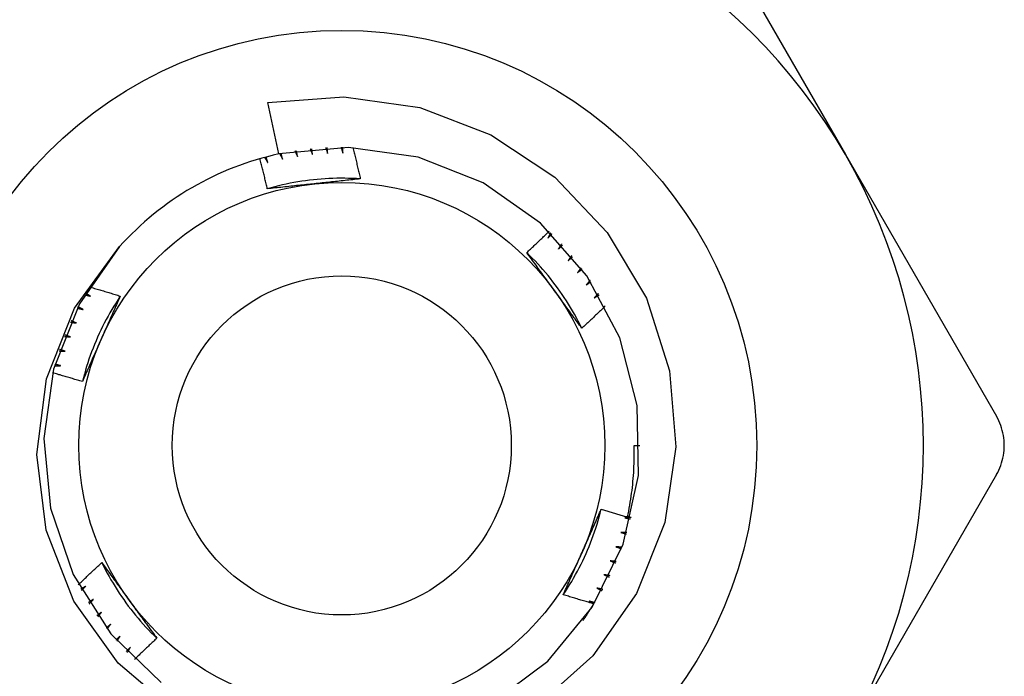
# Model space of a CAD drawing. Header units: inches. Extents: x 5 to 160, y 9 to 87.
# Tile 104 of 203: x 7.77 to 8.101, y 60.248 to 60.469. Entities that reach past the tile are written whole.
import ezdxf

# ---------------------------------------------------------------- set-up
doc = ezdxf.new("R2010")
doc.units = ezdxf.units.IN
doc.header["$MEASUREMENT"] = 0
doc.layers.add('Visible Edges(ANSI)', color=7, linetype='Continuous', lineweight=25)
doc.layers.add('Visible Tangent Edges(ANSI)', color=7, linetype='Continuous', lineweight=25)

msp = doc.modelspace()

# ---------------------------------------------------------------- linework, layer by layer
at = {"layer": 'Visible Edges(ANSI)'}
for p, q in [((7.99699, 60.5121), (8.04785, 60.42401)), ((7.85704, 60.42421), (7.8533, 60.44153)), ((8.04785, 60.42401), (8.09871, 60.33592)), ((7.97665, 60.32608), (7.97862, 60.32608)), ((8.09871, 60.31623), (8.04785, 60.22814))]:
    msp.add_line(p, q, dxfattribs=at)
at = {"layer": 'Visible Edges(ANSI)', "flags": 128}
for points in [[(7.8533, 60.44153), (7.87896, 60.4435), (7.90445, 60.43983), (7.92847, 60.43067), (7.94993, 60.41642), (7.96765, 60.39781), (7.98079, 60.37568), (7.98862, 60.3512), (7.99073, 60.32558), (7.98696, 60.30013), (7.97749, 60.27626), (7.96276, 60.25518), (7.94359, 60.2381)], [(7.92869, 60.23929), (7.94756, 60.25347), (7.96259, 60.27166), (7.97296, 60.29286), (7.9781, 60.3159), (7.97772, 60.33949), (7.97183, 60.36235), (7.96078, 60.3832), (7.94516, 60.4009), (7.92585, 60.41446), (7.9039, 60.42313), (7.88053, 60.42644), (7.85704, 60.42421)], [(7.85731, 60.42427), (7.85735, 60.42419), (7.85739, 60.42412), (7.85743, 60.42404), (7.85747, 60.42397), (7.85751, 60.42389), (7.85755, 60.42382), (7.85759, 60.42374), (7.85763, 60.42367), (7.85767, 60.42359), (7.85771, 60.42352), (7.85775, 60.42344), (7.85779, 60.42337), (7.85783, 60.42329), (7.85787, 60.42321), (7.85791, 60.42314), (7.85795, 60.42306), (7.85799, 60.42299), (7.85803, 60.42291), (7.85807, 60.42284), (7.85811, 60.42276), (7.85815, 60.42269), (7.85819, 60.42261), (7.85823, 60.42254), (7.85827, 60.42246)], [(7.85827, 60.42246), (7.85825, 60.42254), (7.85823, 60.42262), (7.85821, 60.4227), (7.85819, 60.42278), (7.85817, 60.42286), (7.85816, 60.42294), (7.85814, 60.42302), (7.85812, 60.4231), (7.8581, 60.42318), (7.85808, 60.42326), (7.85806, 60.42334), (7.85804, 60.42342), (7.85802, 60.4235), (7.858, 60.42358), (7.85798, 60.42366), (7.85797, 60.42374), (7.85795, 60.42382), (7.85793, 60.4239), (7.85791, 60.42398), (7.85789, 60.42406), (7.85787, 60.42414), (7.85785, 60.42422), (7.85783, 60.4243), (7.85782, 60.42438)], [(7.86243, 60.42522), (7.86247, 60.42514), (7.8625, 60.42507), (7.86254, 60.42499), (7.86258, 60.42491), (7.86261, 60.42484), (7.86265, 60.42476), (7.86269, 60.42468), (7.86272, 60.4246), (7.86276, 60.42453), (7.86279, 60.42445), (7.86283, 60.42437), (7.86287, 60.42429), (7.8629, 60.42422), (7.86294, 60.42414), (7.86297, 60.42406), (7.86301, 60.42399), (7.86305, 60.42391), (7.86308, 60.42383), (7.86312, 60.42375), (7.86315, 60.42368), (7.86319, 60.4236), (7.86323, 60.42352), (7.86326, 60.42344), (7.8633, 60.42337)], [(7.8633, 60.42337), (7.86328, 60.42345), (7.86327, 60.42353), (7.86325, 60.42361), (7.86324, 60.42369), (7.86322, 60.42377), (7.86321, 60.42385), (7.86319, 60.42393), (7.86318, 60.42401), (7.86317, 60.42409), (7.86315, 60.42417), (7.86314, 60.42425), (7.86312, 60.42433), (7.86311, 60.42441), (7.86309, 60.4245), (7.86308, 60.42458), (7.86306, 60.42466), (7.86305, 60.42474), (7.86303, 60.42482), (7.86302, 60.4249), (7.863, 60.42498), (7.86299, 60.42506), (7.86297, 60.42514), (7.86296, 60.42522), (7.86295, 60.4253)], [(7.8676, 60.42591), (7.86763, 60.42583), (7.86766, 60.42575), (7.8677, 60.42567), (7.86773, 60.42559), (7.86776, 60.42551), (7.86779, 60.42543), (7.86782, 60.42535), (7.86786, 60.42528), (7.86789, 60.4252), (7.86792, 60.42512), (7.86795, 60.42504), (7.86798, 60.42496), (7.86802, 60.42488), (7.86805, 60.4248), (7.86808, 60.42472), (7.86811, 60.42464), (7.86814, 60.42456), (7.86818, 60.42448), (7.86821, 60.42441), (7.86824, 60.42433), (7.86827, 60.42425), (7.8683, 60.42417), (7.86834, 60.42409), (7.86837, 60.42401)], [(7.86837, 60.42401), (7.86836, 60.42409), (7.86835, 60.42417), (7.86834, 60.42425), (7.86833, 60.42434), (7.86832, 60.42442), (7.8683, 60.4245), (7.86829, 60.42458), (7.86828, 60.42466), (7.86827, 60.42474), (7.86826, 60.42482), (7.86825, 60.4249), (7.86824, 60.42499), (7.86823, 60.42507), (7.86822, 60.42515), (7.86821, 60.42523), (7.8682, 60.42531), (7.86819, 60.42539), (7.86818, 60.42547), (7.86817, 60.42555), (7.86816, 60.42564), (7.86815, 60.42572), (7.86814, 60.4258), (7.86813, 60.42588), (7.86812, 60.42596)], [(7.87279, 60.42632), (7.87282, 60.42624), (7.87285, 60.42616), (7.87288, 60.42608), (7.87291, 60.426), (7.87293, 60.42592), (7.87296, 60.42584), (7.87299, 60.42576), (7.87302, 60.42568), (7.87305, 60.4256), (7.87307, 60.42552), (7.8731, 60.42544), (7.87313, 60.42536), (7.87316, 60.42528), (7.87319, 60.4252), (7.87321, 60.42512), (7.87324, 60.42503), (7.87327, 60.42495), (7.8733, 60.42487), (7.87333, 60.42479), (7.87335, 60.42471), (7.87338, 60.42463), (7.87341, 60.42455), (7.87344, 60.42447), (7.87346, 60.42439)], [(7.87346, 60.42439), (7.87346, 60.42447), (7.87345, 60.42455), (7.87345, 60.42463), (7.87344, 60.42472), (7.87343, 60.4248), (7.87343, 60.42488), (7.87342, 60.42496), (7.87341, 60.42504), (7.87341, 60.42512), (7.8734, 60.42521), (7.87339, 60.42529), (7.87339, 60.42537), (7.87338, 60.42545), (7.87338, 60.42553), (7.87337, 60.42562), (7.87336, 60.4257), (7.87336, 60.42578), (7.87335, 60.42586), (7.87334, 60.42594), (7.87334, 60.42602), (7.87333, 60.42611), (7.87333, 60.42619), (7.87332, 60.42627), (7.87331, 60.42635)], [(7.878, 60.42647), (7.87803, 60.42639), (7.87805, 60.42631), (7.87808, 60.42623), (7.8781, 60.42614), (7.87812, 60.42606), (7.87815, 60.42598), (7.87817, 60.4259), (7.8782, 60.42582), (7.87822, 60.42573), (7.87824, 60.42565), (7.87827, 60.42557), (7.87829, 60.42549), (7.87831, 60.42541), (7.87834, 60.42532), (7.87836, 60.42524), (7.87839, 60.42516), (7.87841, 60.42508), (7.87843, 60.425), (7.87846, 60.42491), (7.87848, 60.42483), (7.8785, 60.42475), (7.87853, 60.42467), (7.87855, 60.42459), (7.87857, 60.4245)], [(7.87857, 60.4245), (7.87857, 60.42459), (7.87857, 60.42467), (7.87857, 60.42475), (7.87857, 60.42483), (7.87856, 60.42491), (7.87856, 60.425), (7.87856, 60.42508), (7.87856, 60.42516), (7.87855, 60.42524), (7.87855, 60.42532), (7.87855, 60.42541), (7.87855, 60.42549), (7.87855, 60.42557), (7.87854, 60.42565), (7.87854, 60.42573), (7.87854, 60.42582), (7.87854, 60.4259), (7.87854, 60.42598), (7.87853, 60.42606), (7.87853, 60.42614), (7.87853, 60.42622), (7.87853, 60.42631), (7.87853, 60.42639), (7.87853, 60.42647)], [(7.88194, 60.4264), (7.88206, 60.42596), (7.88217, 60.42552), (7.88227, 60.42509), (7.88238, 60.42465), (7.88249, 60.42421), (7.8826, 60.42377), (7.88271, 60.42333), (7.88281, 60.42289), (7.88292, 60.42245), (7.88303, 60.42201), (7.88313, 60.42157), (7.88324, 60.42113), (7.88334, 60.42069), (7.88345, 60.42025), (7.88355, 60.4198), (7.88365, 60.41936), (7.88376, 60.41892), (7.88386, 60.41848), (7.88396, 60.41804), (7.88406, 60.4176), (7.88416, 60.41716), (7.88426, 60.41672), (7.88436, 60.41627), (7.88446, 60.41583)], [(7.85314, 60.41248), (7.85304, 60.41291), (7.85295, 60.41333), (7.85285, 60.41375), (7.85275, 60.41418), (7.85265, 60.4146), (7.85255, 60.41502), (7.85245, 60.41545), (7.85235, 60.41587), (7.85225, 60.41629), (7.85215, 60.41671), (7.85205, 60.41714), (7.85194, 60.41756), (7.85184, 60.41798), (7.85174, 60.4184), (7.85163, 60.41883), (7.85153, 60.41925), (7.85142, 60.41967), (7.85132, 60.42009), (7.85121, 60.42051), (7.85111, 60.42093), (7.851, 60.42136), (7.85089, 60.42178), (7.85078, 60.4222), (7.85068, 60.42262)], [(7.85224, 60.42305), (7.85228, 60.42298), (7.85233, 60.4229), (7.85237, 60.42283), (7.85241, 60.42276), (7.85246, 60.42269), (7.8525, 60.42261), (7.85255, 60.42254), (7.85259, 60.42247), (7.85263, 60.42239), (7.85268, 60.42232), (7.85272, 60.42225), (7.85277, 60.42217), (7.85281, 60.4221), (7.85285, 60.42203), (7.8529, 60.42195), (7.85294, 60.42188), (7.85299, 60.42181), (7.85303, 60.42173), (7.85307, 60.42166), (7.85312, 60.42159), (7.85316, 60.42152), (7.85321, 60.42144), (7.85325, 60.42137), (7.85329, 60.4213)], [(7.85329, 60.4213), (7.85327, 60.42137), (7.85325, 60.42145), (7.85322, 60.42153), (7.8532, 60.42161), (7.85318, 60.42169), (7.85315, 60.42177), (7.85313, 60.42185), (7.85311, 60.42192), (7.85309, 60.422), (7.85306, 60.42208), (7.85304, 60.42216), (7.85302, 60.42224), (7.85299, 60.42232), (7.85297, 60.4224), (7.85295, 60.42248), (7.85292, 60.42255), (7.8529, 60.42263), (7.85288, 60.42271), (7.85286, 60.42279), (7.85283, 60.42287), (7.85281, 60.42295), (7.85279, 60.42303), (7.85276, 60.4231), (7.85274, 60.42318)], [(7.88446, 60.41583), (7.88314, 60.41591), (7.88182, 60.41597), (7.88051, 60.41601), (7.87919, 60.41603), (7.87787, 60.41604), (7.87655, 60.41602), (7.87523, 60.41599), (7.87391, 60.41593), (7.87259, 60.41586), (7.87128, 60.41577), (7.86996, 60.41566), (7.86865, 60.41553), (7.86734, 60.41538), (7.86603, 60.41521), (7.86473, 60.41502), (7.86342, 60.41481), (7.86212, 60.41459), (7.86083, 60.41434), (7.85954, 60.41408), (7.85825, 60.4138), (7.85696, 60.4135), (7.85568, 60.41318), (7.85441, 60.41284), (7.85314, 60.41248)], [(7.86896, 60.41417), (7.8683, 60.4141), (7.86763, 60.41404), (7.86697, 60.41397), (7.86631, 60.4139), (7.86564, 60.41383), (7.86498, 60.41376), (7.86432, 60.41369), (7.86366, 60.41362), (7.863, 60.41355), (7.86234, 60.41348), (7.86168, 60.41341), (7.86102, 60.41334), (7.86036, 60.41327), (7.8597, 60.4132), (7.85905, 60.41313), (7.85839, 60.41305), (7.85773, 60.41298), (7.85708, 60.41291), (7.85642, 60.41284), (7.85576, 60.41277), (7.85511, 60.4127), (7.85445, 60.41263), (7.8538, 60.41255), (7.85314, 60.41248)], [(7.88446, 60.41583), (7.88382, 60.41576), (7.88318, 60.41569), (7.88253, 60.41562), (7.88189, 60.41555), (7.88125, 60.41548), (7.88061, 60.41541), (7.87996, 60.41534), (7.87932, 60.41527), (7.87868, 60.4152), (7.87803, 60.41513), (7.87739, 60.41506), (7.87674, 60.415), (7.8761, 60.41493), (7.87545, 60.41486), (7.87481, 60.41479), (7.87416, 60.41472), (7.87351, 60.41465), (7.87286, 60.41459), (7.87221, 60.41452), (7.87157, 60.41445), (7.87092, 60.41438), (7.87027, 60.41431), (7.86961, 60.41424), (7.86896, 60.41417)], [(7.94051, 60.391), (7.94083, 60.3913), (7.94115, 60.39159), (7.94147, 60.39189), (7.94178, 60.39219), (7.9421, 60.39248), (7.94242, 60.39278), (7.94273, 60.39308), (7.94305, 60.39338), (7.94336, 60.39368), (7.94368, 60.39398), (7.94399, 60.39428), (7.94431, 60.39458), (7.94462, 60.39488), (7.94494, 60.39518), (7.94525, 60.39548), (7.94556, 60.39578), (7.94588, 60.39608), (7.94619, 60.39638), (7.9465, 60.39669), (7.94681, 60.39699), (7.94712, 60.39729), (7.94744, 60.39759), (7.94775, 60.3979), (7.94806, 60.3982)], [(7.94859, 60.39768), (7.94855, 60.3976), (7.94851, 60.39753), (7.94847, 60.39745), (7.94843, 60.39738), (7.94839, 60.3973), (7.94835, 60.39723), (7.94831, 60.39715), (7.94827, 60.39708), (7.94823, 60.397), (7.94819, 60.39693), (7.94815, 60.39685), (7.94811, 60.39678), (7.94807, 60.3967), (7.94803, 60.39663), (7.94798, 60.39655), (7.94794, 60.39648), (7.9479, 60.3964), (7.94786, 60.39633), (7.94782, 60.39625), (7.94778, 60.39618), (7.94774, 60.3961), (7.9477, 60.39603), (7.94766, 60.39595), (7.94762, 60.39588)], [(7.94762, 60.39588), (7.94767, 60.39594), (7.94773, 60.396), (7.94779, 60.39606), (7.94784, 60.39612), (7.9479, 60.39618), (7.94795, 60.39624), (7.94801, 60.3963), (7.94807, 60.39636), (7.94812, 60.39642), (7.94818, 60.39648), (7.94823, 60.39654), (7.94829, 60.3966), (7.94835, 60.39666), (7.9484, 60.39672), (7.94846, 60.39678), (7.94851, 60.39684), (7.94857, 60.39689), (7.94863, 60.39695), (7.94868, 60.39701), (7.94874, 60.39707), (7.9488, 60.39713), (7.94885, 60.39719), (7.94891, 60.39725), (7.94896, 60.39731)], [(7.82242, 60.23612), (7.80291, 60.25277), (7.788, 60.27368), (7.77867, 60.29756), (7.77549, 60.32302), (7.77873, 60.34848), (7.78822, 60.37233), (7.8034, 60.39302)], [(7.8034, 60.39302), (7.78984, 60.3737), (7.78117, 60.35176), (7.77786, 60.32839), (7.78009, 60.3049), (7.78774, 60.28257), (7.8004, 60.26265), (7.81736, 60.24624)], [(7.95906, 60.36555), (7.95848, 60.36673), (7.95787, 60.3679), (7.95725, 60.36907), (7.95661, 60.37022), (7.95595, 60.37136), (7.95528, 60.3725), (7.95459, 60.37362), (7.95388, 60.37474), (7.95316, 60.37584), (7.95242, 60.37694), (7.95167, 60.37802), (7.9509, 60.37909), (7.95012, 60.38015), (7.94932, 60.3812), (7.9485, 60.38224), (7.94767, 60.38326), (7.94683, 60.38427), (7.94597, 60.38528), (7.94509, 60.38626), (7.9442, 60.38724), (7.9433, 60.3882), (7.94238, 60.38915), (7.94145, 60.39008), (7.94051, 60.391)], [(7.94989, 60.37814), (7.94949, 60.37869), (7.9491, 60.37923), (7.94871, 60.37977), (7.94832, 60.38031), (7.94793, 60.38084), (7.94753, 60.38138), (7.94714, 60.38192), (7.94675, 60.38246), (7.94636, 60.38299), (7.94597, 60.38353), (7.94558, 60.38407), (7.94519, 60.3846), (7.9448, 60.38514), (7.94441, 60.38567), (7.94402, 60.38621), (7.94363, 60.38674), (7.94324, 60.38728), (7.94285, 60.38781), (7.94246, 60.38834), (7.94207, 60.38887), (7.94168, 60.38941), (7.94129, 60.38994), (7.9409, 60.39047), (7.94051, 60.391)], [(7.95222, 60.39393), (7.95217, 60.39386), (7.95213, 60.39378), (7.95208, 60.39371), (7.95204, 60.39364), (7.95199, 60.39356), (7.95195, 60.39349), (7.9519, 60.39342), (7.95186, 60.39335), (7.95182, 60.39327), (7.95177, 60.3932), (7.95173, 60.39313), (7.95168, 60.39306), (7.95164, 60.39298), (7.95159, 60.39291), (7.95155, 60.39284), (7.9515, 60.39276), (7.95146, 60.39269), (7.95141, 60.39262), (7.95137, 60.39255), (7.95133, 60.39247), (7.95128, 60.3924), (7.95124, 60.39233), (7.95119, 60.39226), (7.95115, 60.39218)], [(7.95115, 60.39218), (7.95121, 60.39224), (7.95126, 60.3923), (7.95132, 60.39235), (7.95138, 60.39241), (7.95144, 60.39247), (7.9515, 60.39252), (7.95156, 60.39258), (7.95162, 60.39264), (7.95168, 60.39269), (7.95174, 60.39275), (7.9518, 60.39281), (7.95186, 60.39286), (7.95192, 60.39292), (7.95197, 60.39298), (7.95203, 60.39303), (7.95209, 60.39309), (7.95215, 60.39315), (7.95221, 60.3932), (7.95227, 60.39326), (7.95233, 60.39332), (7.95239, 60.39337), (7.95245, 60.39343), (7.95251, 60.39349), (7.95257, 60.39354)], [(7.95564, 60.39), (7.95559, 60.38993), (7.95554, 60.38986), (7.95549, 60.38979), (7.95545, 60.38972), (7.9554, 60.38964), (7.95535, 60.38957), (7.9553, 60.3895), (7.95525, 60.38943), (7.9552, 60.38936), (7.95516, 60.38929), (7.95511, 60.38922), (7.95506, 60.38915), (7.95501, 60.38908), (7.95496, 60.38901), (7.95492, 60.38894), (7.95487, 60.38887), (7.95482, 60.3888), (7.95477, 60.38873), (7.95472, 60.38866), (7.95467, 60.38859), (7.95462, 60.38852), (7.95458, 60.38845), (7.95453, 60.38838), (7.95448, 60.38831)], [(7.95448, 60.38831), (7.95454, 60.38836), (7.9546, 60.38842), (7.95467, 60.38847), (7.95473, 60.38852), (7.95479, 60.38858), (7.95485, 60.38863), (7.95491, 60.38868), (7.95498, 60.38874), (7.95504, 60.38879), (7.9551, 60.38885), (7.95516, 60.3889), (7.95522, 60.38895), (7.95529, 60.38901), (7.95535, 60.38906), (7.95541, 60.38911), (7.95547, 60.38917), (7.95553, 60.38922), (7.9556, 60.38927), (7.95566, 60.38933), (7.95572, 60.38938), (7.95578, 60.38943), (7.95584, 60.38949), (7.95591, 60.38954), (7.95597, 60.38959)], [(7.95885, 60.38589), (7.9588, 60.38583), (7.95875, 60.38576), (7.9587, 60.38569), (7.95864, 60.38562), (7.95859, 60.38555), (7.95854, 60.38549), (7.95849, 60.38542), (7.95844, 60.38535), (7.95839, 60.38528), (7.95833, 60.38521), (7.95828, 60.38515), (7.95823, 60.38508), (7.95818, 60.38501), (7.95813, 60.38494), (7.95807, 60.38488), (7.95802, 60.38481), (7.95797, 60.38474), (7.95792, 60.38467), (7.95787, 60.3846), (7.95781, 60.38454), (7.95776, 60.38447), (7.95771, 60.3844), (7.95766, 60.38433), (7.95761, 60.38427)], [(7.95761, 60.38427), (7.95767, 60.38432), (7.95774, 60.38437), (7.9578, 60.38442), (7.95787, 60.38447), (7.95793, 60.38452), (7.95799, 60.38457), (7.95806, 60.38462), (7.95812, 60.38467), (7.95819, 60.38472), (7.95825, 60.38477), (7.95832, 60.38482), (7.95838, 60.38487), (7.95845, 60.38492), (7.95851, 60.38497), (7.95858, 60.38502), (7.95864, 60.38507), (7.95871, 60.38512), (7.95877, 60.38517), (7.95884, 60.38522), (7.9589, 60.38527), (7.95897, 60.38532), (7.95903, 60.38537), (7.9591, 60.38542), (7.95916, 60.38547)], [(7.96185, 60.38163), (7.96179, 60.38156), (7.96174, 60.3815), (7.96168, 60.38143), (7.96163, 60.38137), (7.96157, 60.3813), (7.96152, 60.38124), (7.96146, 60.38117), (7.96141, 60.38111), (7.96135, 60.38104), (7.9613, 60.38098), (7.96124, 60.38091), (7.96118, 60.38085), (7.96113, 60.38078), (7.96107, 60.38072), (7.96102, 60.38065), (7.96096, 60.38059), (7.96091, 60.38052), (7.96085, 60.38046), (7.9608, 60.38039), (7.96074, 60.38033), (7.96069, 60.38026), (7.96063, 60.3802), (7.96058, 60.38013), (7.96052, 60.38007)], [(7.96052, 60.38007), (7.96059, 60.38011), (7.96065, 60.38016), (7.96072, 60.38021), (7.96079, 60.38026), (7.96086, 60.3803), (7.96092, 60.38035), (7.96099, 60.3804), (7.96106, 60.38044), (7.96112, 60.38049), (7.96119, 60.38054), (7.96126, 60.38058), (7.96133, 60.38063), (7.96139, 60.38068), (7.96146, 60.38073), (7.96153, 60.38077), (7.9616, 60.38082), (7.96166, 60.38087), (7.96173, 60.38091), (7.9618, 60.38096), (7.96186, 60.38101), (7.96193, 60.38105), (7.962, 60.3811), (7.96207, 60.38115), (7.96213, 60.38119)], [(7.7932, 60.37946), (7.79364, 60.37934), (7.79407, 60.37922), (7.79451, 60.37909), (7.79494, 60.37897), (7.79538, 60.37884), (7.79581, 60.37871), (7.79624, 60.37859), (7.79668, 60.37846), (7.79711, 60.37833), (7.79755, 60.3782), (7.79798, 60.37808), (7.79841, 60.37795), (7.79885, 60.37782), (7.79928, 60.37769), (7.79972, 60.37756), (7.80015, 60.37742), (7.80058, 60.37729), (7.80102, 60.37716), (7.80145, 60.37703), (7.80188, 60.37689), (7.80231, 60.37676), (7.80275, 60.37663), (7.80318, 60.37649), (7.80361, 60.37636)], [(7.95907, 60.36555), (7.95869, 60.36607), (7.95831, 60.36659), (7.95792, 60.36712), (7.95754, 60.36764), (7.95716, 60.36816), (7.95678, 60.36868), (7.9564, 60.3692), (7.95602, 60.36972), (7.95563, 60.37025), (7.95525, 60.37077), (7.95487, 60.37129), (7.95449, 60.37182), (7.95411, 60.37234), (7.95372, 60.37287), (7.95334, 60.37339), (7.95296, 60.37392), (7.95258, 60.37445), (7.95219, 60.37497), (7.95181, 60.3755), (7.95143, 60.37603), (7.95104, 60.37656), (7.95066, 60.37709), (7.95027, 60.37761), (7.94989, 60.37814)], [(7.80362, 60.37635), (7.80289, 60.37525), (7.80218, 60.37414), (7.80148, 60.37302), (7.8008, 60.37189), (7.80014, 60.37075), (7.79949, 60.3696), (7.79886, 60.36844), (7.79825, 60.36727), (7.79765, 60.36609), (7.79708, 60.36491), (7.79652, 60.36371), (7.79597, 60.36251), (7.79545, 60.3613), (7.79494, 60.36009), (7.79445, 60.35886), (7.79397, 60.35763), (7.79352, 60.35639), (7.79308, 60.35515), (7.79267, 60.3539), (7.79227, 60.35264), (7.79188, 60.35138), (7.79152, 60.35011), (7.79118, 60.34884), (7.79085, 60.34756)], [(7.79161, 60.37684), (7.79169, 60.37682), (7.79177, 60.3768), (7.79185, 60.37677), (7.79194, 60.37675), (7.79202, 60.37673), (7.7921, 60.37671), (7.79219, 60.37669), (7.79227, 60.37667), (7.79235, 60.37665), (7.79243, 60.37663), (7.79252, 60.37661), (7.7926, 60.37658), (7.79268, 60.37656), (7.79276, 60.37654), (7.79285, 60.37652), (7.79293, 60.3765), (7.79301, 60.37648), (7.79309, 60.37646), (7.79318, 60.37644), (7.79326, 60.37642), (7.79334, 60.37639), (7.79342, 60.37637), (7.79351, 60.37635), (7.79359, 60.37633)], [(7.79359, 60.37633), (7.79352, 60.37637), (7.79345, 60.37641), (7.79337, 60.37645), (7.7933, 60.37649), (7.79323, 60.37653), (7.79316, 60.37657), (7.79309, 60.37661), (7.79302, 60.37665), (7.79294, 60.37669), (7.79287, 60.37673), (7.7928, 60.37677), (7.79273, 60.37681), (7.79266, 60.37685), (7.79259, 60.37689), (7.79251, 60.37693), (7.79244, 60.37697), (7.79237, 60.37701), (7.7923, 60.37705), (7.79223, 60.37709), (7.79216, 60.37713), (7.79209, 60.37717), (7.79201, 60.37721), (7.79194, 60.37725), (7.79187, 60.37729)], [(7.80361, 60.37636), (7.80335, 60.37576), (7.80309, 60.37517), (7.80283, 60.37458), (7.80257, 60.37399), (7.80231, 60.3734), (7.80205, 60.37281), (7.80179, 60.37222), (7.80153, 60.37163), (7.80126, 60.37103), (7.801, 60.37044), (7.80074, 60.36985), (7.80048, 60.36926), (7.80021, 60.36866), (7.79995, 60.36807), (7.79969, 60.36747), (7.79942, 60.36688), (7.79916, 60.36629), (7.79889, 60.36569), (7.79863, 60.36509), (7.79836, 60.3645), (7.7981, 60.3639), (7.79783, 60.3633), (7.79756, 60.36271), (7.7973, 60.36211)], [(7.96462, 60.37721), (7.96456, 60.37715), (7.9645, 60.37709), (7.96444, 60.37703), (7.96438, 60.37696), (7.96433, 60.3769), (7.96427, 60.37684), (7.96421, 60.37678), (7.96415, 60.37672), (7.96409, 60.37665), (7.96403, 60.37659), (7.96397, 60.37653), (7.96392, 60.37647), (7.96386, 60.3764), (7.9638, 60.37634), (7.96374, 60.37628), (7.96368, 60.37622), (7.96362, 60.37616), (7.96356, 60.37609), (7.96351, 60.37603), (7.96345, 60.37597), (7.96339, 60.37591), (7.96333, 60.37585), (7.96327, 60.37579), (7.96321, 60.37572)], [(7.96321, 60.37572), (7.96328, 60.37577), (7.96335, 60.37581), (7.96342, 60.37585), (7.96349, 60.3759), (7.96356, 60.37594), (7.96363, 60.37598), (7.9637, 60.37603), (7.96377, 60.37607), (7.96384, 60.37611), (7.96391, 60.37616), (7.96398, 60.3762), (7.96405, 60.37624), (7.96412, 60.37629), (7.96419, 60.37633), (7.96425, 60.37637), (7.96432, 60.37642), (7.96439, 60.37646), (7.96446, 60.3765), (7.96453, 60.37655), (7.9646, 60.37659), (7.96467, 60.37663), (7.96474, 60.37668), (7.96481, 60.37672), (7.96488, 60.37676)], [(7.78909, 60.37227), (7.78917, 60.37226), (7.78926, 60.37224), (7.78934, 60.37222), (7.78942, 60.37221), (7.78951, 60.37219), (7.78959, 60.37217), (7.78967, 60.37216), (7.78976, 60.37214), (7.78984, 60.37212), (7.78993, 60.37211), (7.79001, 60.37209), (7.79009, 60.37207), (7.79018, 60.37206), (7.79026, 60.37204), (7.79034, 60.37202), (7.79043, 60.37201), (7.79051, 60.37199), (7.79059, 60.37197), (7.79068, 60.37195), (7.79076, 60.37194), (7.79084, 60.37192), (7.79093, 60.3719), (7.79101, 60.37189), (7.7911, 60.37187)], [(7.7911, 60.37187), (7.79102, 60.37191), (7.79095, 60.37194), (7.79087, 60.37198), (7.7908, 60.37201), (7.79073, 60.37205), (7.79065, 60.37208), (7.79058, 60.37212), (7.79051, 60.37216), (7.79043, 60.37219), (7.79036, 60.37223), (7.79029, 60.37226), (7.79021, 60.3723), (7.79014, 60.37234), (7.79006, 60.37237), (7.78999, 60.37241), (7.78992, 60.37245), (7.78984, 60.37248), (7.78977, 60.37252), (7.7897, 60.37255), (7.78962, 60.37259), (7.78955, 60.37263), (7.78948, 60.37266), (7.7894, 60.3727), (7.78933, 60.37273)], [(7.96697, 60.37302), (7.96664, 60.3727), (7.96632, 60.37239), (7.96599, 60.37207), (7.96567, 60.37176), (7.96534, 60.37144), (7.96501, 60.37113), (7.96469, 60.37082), (7.96436, 60.37051), (7.96403, 60.37019), (7.9637, 60.36988), (7.96337, 60.36957), (7.96305, 60.36926), (7.96272, 60.36895), (7.96239, 60.36864), (7.96206, 60.36833), (7.96173, 60.36802), (7.9614, 60.36771), (7.96106, 60.3674), (7.96073, 60.36709), (7.9604, 60.36678), (7.96007, 60.36648), (7.95974, 60.36617), (7.9594, 60.36586), (7.95907, 60.36555)], [(7.78884, 60.36729), (7.78876, 60.36732), (7.78869, 60.36735), (7.78861, 60.36738), (7.78853, 60.36741), (7.78846, 60.36745), (7.78838, 60.36748), (7.78831, 60.36751), (7.78823, 60.36754), (7.78816, 60.36757), (7.78808, 60.36761), (7.78801, 60.36764), (7.78793, 60.36767), (7.78786, 60.3677), (7.78778, 60.36773), (7.78771, 60.36777), (7.78763, 60.3678), (7.78755, 60.36783), (7.78748, 60.36786), (7.7874, 60.3679), (7.78733, 60.36793), (7.78725, 60.36796), (7.78718, 60.36799), (7.7871, 60.36803), (7.78703, 60.36806)], [(7.78681, 60.36758), (7.7869, 60.36757), (7.78698, 60.36756), (7.78706, 60.36755), (7.78715, 60.36754), (7.78723, 60.36752), (7.78732, 60.36751), (7.7874, 60.3675), (7.78749, 60.36749), (7.78757, 60.36747), (7.78765, 60.36746), (7.78774, 60.36745), (7.78782, 60.36744), (7.78791, 60.36742), (7.78799, 60.36741), (7.78808, 60.3674), (7.78816, 60.36739), (7.78825, 60.36737), (7.78833, 60.36736), (7.78841, 60.36735), (7.7885, 60.36734), (7.78858, 60.36732), (7.78867, 60.36731), (7.78875, 60.3673), (7.78884, 60.36729)], [(7.78478, 60.36278), (7.78486, 60.36278), (7.78495, 60.36277), (7.78503, 60.36276), (7.78512, 60.36275), (7.7852, 60.36274), (7.78529, 60.36274), (7.78537, 60.36273), (7.78546, 60.36272), (7.78554, 60.36271), (7.78563, 60.3627), (7.78571, 60.3627), (7.7858, 60.36269), (7.78588, 60.36268), (7.78597, 60.36267), (7.78605, 60.36266), (7.78614, 60.36266), (7.78622, 60.36265), (7.78631, 60.36264), (7.78639, 60.36263), (7.78648, 60.36262), (7.78656, 60.36262), (7.78665, 60.36261), (7.78673, 60.3626), (7.78682, 60.36259)], [(7.78682, 60.36259), (7.78674, 60.36262), (7.78666, 60.36265), (7.78659, 60.36267), (7.78651, 60.3627), (7.78643, 60.36273), (7.78636, 60.36276), (7.78628, 60.36279), (7.7862, 60.36282), (7.78613, 60.36284), (7.78605, 60.36287), (7.78597, 60.3629), (7.78589, 60.36293), (7.78582, 60.36296), (7.78574, 60.36298), (7.78566, 60.36301), (7.78559, 60.36304), (7.78551, 60.36307), (7.78543, 60.3631), (7.78536, 60.36313), (7.78528, 60.36315), (7.7852, 60.36318), (7.78513, 60.36321), (7.78505, 60.36324), (7.78497, 60.36327)], [(7.7973, 60.36211), (7.79703, 60.3615), (7.79675, 60.36089), (7.79648, 60.36028), (7.79621, 60.35967), (7.79594, 60.35906), (7.79567, 60.35845), (7.7954, 60.35784), (7.79513, 60.35724), (7.79486, 60.35663), (7.79459, 60.35602), (7.79432, 60.35542), (7.79405, 60.35481), (7.79378, 60.35421), (7.79352, 60.3536), (7.79325, 60.35299), (7.79298, 60.35239), (7.79271, 60.35179), (7.79245, 60.35118), (7.79218, 60.35058), (7.79191, 60.34997), (7.79165, 60.34937), (7.79138, 60.34877), (7.79112, 60.34816), (7.79085, 60.34756)], [(7.783, 60.35788), (7.78309, 60.35788), (7.78317, 60.35788), (7.78326, 60.35787), (7.78334, 60.35787), (7.78343, 60.35787), (7.78351, 60.35786), (7.7836, 60.35786), (7.78368, 60.35786), (7.78377, 60.35785), (7.78385, 60.35785), (7.78394, 60.35785), (7.78402, 60.35784), (7.78411, 60.35784), (7.78419, 60.35783), (7.78428, 60.35783), (7.78436, 60.35783), (7.78445, 60.35782), (7.78453, 60.35782), (7.78462, 60.35782), (7.78471, 60.35781), (7.78479, 60.35781), (7.78488, 60.3578), (7.78496, 60.3578), (7.78505, 60.3578)], [(7.78505, 60.3578), (7.78497, 60.35782), (7.78489, 60.35784), (7.78481, 60.35787), (7.78473, 60.35789), (7.78465, 60.35792), (7.78458, 60.35794), (7.7845, 60.35797), (7.78442, 60.35799), (7.78434, 60.35801), (7.78426, 60.35804), (7.78418, 60.35806), (7.78411, 60.35809), (7.78403, 60.35811), (7.78395, 60.35813), (7.78387, 60.35816), (7.78379, 60.35818), (7.78371, 60.35821), (7.78364, 60.35823), (7.78356, 60.35826), (7.78348, 60.35828), (7.7834, 60.3583), (7.78332, 60.35833), (7.78324, 60.35835), (7.78317, 60.35838)], [(7.78148, 60.3529), (7.78156, 60.3529), (7.78165, 60.3529), (7.78173, 60.3529), (7.78182, 60.3529), (7.7819, 60.3529), (7.78199, 60.3529), (7.78207, 60.35291), (7.78216, 60.35291), (7.78225, 60.35291), (7.78233, 60.35291), (7.78242, 60.35291), (7.7825, 60.35291), (7.78259, 60.35291), (7.78267, 60.35291), (7.78276, 60.35291), (7.78284, 60.35291), (7.78293, 60.35291), (7.78301, 60.35291), (7.7831, 60.35291), (7.78318, 60.35292), (7.78327, 60.35292), (7.78335, 60.35292), (7.78344, 60.35292), (7.78353, 60.35292)], [(7.78353, 60.35292), (7.78345, 60.35294), (7.78337, 60.35296), (7.78329, 60.35298), (7.78321, 60.353), (7.78313, 60.35302), (7.78305, 60.35304), (7.78297, 60.35306), (7.78289, 60.35308), (7.78281, 60.3531), (7.78273, 60.35312), (7.78265, 60.35314), (7.78257, 60.35316), (7.78249, 60.35318), (7.78241, 60.3532), (7.78233, 60.35322), (7.78225, 60.35324), (7.78217, 60.35326), (7.78209, 60.35328), (7.78202, 60.3533), (7.78194, 60.35332), (7.78186, 60.35334), (7.78178, 60.35336), (7.7817, 60.35338), (7.78162, 60.3534)], [(7.79085, 60.34756), (7.79044, 60.34769), (7.79002, 60.34781), (7.78961, 60.34794), (7.78919, 60.34807), (7.78877, 60.34819), (7.78836, 60.34832), (7.78794, 60.34844), (7.78752, 60.34857), (7.78711, 60.34869), (7.78669, 60.34882), (7.78627, 60.34894), (7.78586, 60.34906), (7.78544, 60.34918), (7.78502, 60.3493), (7.78461, 60.34943), (7.78419, 60.34955), (7.78377, 60.34967), (7.78335, 60.34979), (7.78293, 60.3499), (7.78252, 60.35002), (7.7821, 60.35014), (7.78168, 60.35026), (7.78126, 60.35038), (7.78084, 60.35049)], [(8.09871, 60.31623), (8.09912, 60.31698), (8.0995, 60.31775), (8.09984, 60.31854), (8.10016, 60.31935), (8.10043, 60.32017), (8.10067, 60.321), (8.10088, 60.32184), (8.10104, 60.32269), (8.10117, 60.32354), (8.10127, 60.32439), (8.10132, 60.32523), (8.10134, 60.32608), (8.10132, 60.32692), (8.10127, 60.32777), (8.10117, 60.32862), (8.10104, 60.32947), (8.10088, 60.33031), (8.10067, 60.33115), (8.10043, 60.33199), (8.10016, 60.33281), (8.09984, 60.33361), (8.0995, 60.3344), (8.09912, 60.33517), (8.09871, 60.33592)], [(7.97445, 60.30198), (7.97466, 60.30297), (7.97486, 60.30397), (7.97505, 60.30496), (7.97522, 60.30595), (7.97539, 60.30695), (7.97555, 60.30795), (7.9757, 60.30895), (7.97584, 60.30995), (7.97597, 60.31095), (7.97608, 60.31196), (7.97619, 60.31296), (7.97629, 60.31397), (7.97638, 60.31497), (7.97645, 60.31598), (7.97652, 60.31699), (7.97657, 60.31799), (7.97662, 60.319), (7.97666, 60.32001), (7.97668, 60.32102), (7.97669, 60.32203), (7.9767, 60.32304), (7.97669, 60.32406), (7.97668, 60.32507), (7.97665, 60.32608)], [(7.95283, 60.2758), (7.95356, 60.2769), (7.95427, 60.27801), (7.95496, 60.27913), (7.95564, 60.28026), (7.95631, 60.28141), (7.95695, 60.28256), (7.95758, 60.28372), (7.95819, 60.28488), (7.95879, 60.28606), (7.95937, 60.28725), (7.95993, 60.28844), (7.96047, 60.28964), (7.961, 60.29085), (7.96151, 60.29207), (7.962, 60.29329), (7.96247, 60.29453), (7.96292, 60.29576), (7.96336, 60.29701), (7.96378, 60.29826), (7.96418, 60.29952), (7.96456, 60.30078), (7.96492, 60.30205), (7.96527, 60.30332), (7.96559, 60.3046)], [(7.95915, 60.29005), (7.95942, 60.29066), (7.95969, 60.29127), (7.95996, 60.29188), (7.96023, 60.29249), (7.9605, 60.2931), (7.96077, 60.2937), (7.96104, 60.29431), (7.96131, 60.29492), (7.96158, 60.29553), (7.96185, 60.29613), (7.96212, 60.29674), (7.96239, 60.29734), (7.96266, 60.29795), (7.96293, 60.29855), (7.9632, 60.29916), (7.96346, 60.29976), (7.96373, 60.30037), (7.964, 60.30097), (7.96426, 60.30158), (7.96453, 60.30218), (7.9648, 60.30278), (7.96506, 60.30339), (7.96533, 60.30399), (7.96559, 60.3046)], [(7.96559, 60.3046), (7.96596, 60.30448), (7.96633, 60.30437), (7.9667, 60.30426), (7.96706, 60.30414), (7.96743, 60.30403), (7.9678, 60.30392), (7.96817, 60.30381), (7.96854, 60.3037), (7.96891, 60.30359), (7.96927, 60.30348), (7.96964, 60.30337), (7.97001, 60.30326), (7.97038, 60.30315), (7.97075, 60.30305), (7.97112, 60.30294), (7.97149, 60.30283), (7.97186, 60.30272), (7.97223, 60.30262), (7.9726, 60.30251), (7.97297, 60.3024), (7.97334, 60.3023), (7.97371, 60.30219), (7.97408, 60.30209), (7.97445, 60.30198)], [(7.97563, 60.30178), (7.97555, 60.30177), (7.97546, 60.30177), (7.97537, 60.30177), (7.97529, 60.30176), (7.9752, 60.30176), (7.97512, 60.30176), (7.97503, 60.30175), (7.97495, 60.30175), (7.97486, 60.30175), (7.97478, 60.30174), (7.97469, 60.30174), (7.97461, 60.30174), (7.97452, 60.30174), (7.97444, 60.30173), (7.97435, 60.30173), (7.97427, 60.30173), (7.97418, 60.30172), (7.9741, 60.30172), (7.97401, 60.30172), (7.97393, 60.30172), (7.97384, 60.30171), (7.97375, 60.30171), (7.97367, 60.30171), (7.97358, 60.3017)], [(7.97358, 60.3017), (7.97366, 60.30169), (7.97374, 60.30167), (7.97382, 60.30165), (7.9739, 60.30163), (7.97398, 60.30161), (7.97406, 60.3016), (7.97414, 60.30158), (7.97422, 60.30156), (7.9743, 60.30154), (7.97438, 60.30153), (7.97446, 60.30151), (7.97454, 60.30149), (7.97462, 60.30147), (7.9747, 60.30145), (7.97478, 60.30143), (7.97486, 60.30142), (7.97494, 60.3014), (7.97502, 60.30138), (7.9751, 60.30136), (7.97518, 60.30134), (7.97526, 60.30133), (7.97534, 60.30131), (7.97542, 60.30129), (7.9755, 60.30127)], [(7.97449, 60.30218), (7.97454, 60.30217), (7.97459, 60.30215), (7.97464, 60.30214), (7.97468, 60.30213), (7.97473, 60.30211), (7.97478, 60.3021), (7.97483, 60.30209), (7.97488, 60.30207), (7.97493, 60.30206), (7.97497, 60.30205), (7.97502, 60.30203), (7.97507, 60.30202), (7.97512, 60.30201), (7.97517, 60.30199), (7.97522, 60.30198), (7.97526, 60.30197), (7.97531, 60.30195), (7.97536, 60.30194), (7.97541, 60.30193), (7.97546, 60.30191), (7.97551, 60.3019), (7.97555, 60.30189), (7.9756, 60.30187), (7.97565, 60.30186)], [(7.97219, 60.29679), (7.97227, 60.29677), (7.97235, 60.29674), (7.97243, 60.29672), (7.97251, 60.2967), (7.97259, 60.29668), (7.97266, 60.29666), (7.97274, 60.29663), (7.97282, 60.29661), (7.9729, 60.29659), (7.97298, 60.29657), (7.97306, 60.29654), (7.97314, 60.29652), (7.97322, 60.2965), (7.9733, 60.29648), (7.97337, 60.29646), (7.97345, 60.29643), (7.97353, 60.29641), (7.97361, 60.29639), (7.97369, 60.29637), (7.97377, 60.29634), (7.97385, 60.29632), (7.97393, 60.2963), (7.97401, 60.29628), (7.97408, 60.29626)], [(7.97424, 60.29675), (7.97415, 60.29675), (7.97407, 60.29676), (7.97398, 60.29676), (7.9739, 60.29676), (7.97381, 60.29676), (7.97373, 60.29676), (7.97364, 60.29676), (7.97356, 60.29676), (7.97347, 60.29676), (7.97338, 60.29677), (7.9733, 60.29677), (7.97321, 60.29677), (7.97313, 60.29677), (7.97304, 60.29677), (7.97296, 60.29677), (7.97287, 60.29677), (7.97279, 60.29678), (7.9727, 60.29678), (7.97262, 60.29678), (7.97253, 60.29678), (7.97245, 60.29678), (7.97236, 60.29678), (7.97228, 60.29679), (7.97219, 60.29679)], [(7.97054, 60.29195), (7.97062, 60.29192), (7.9707, 60.2919), (7.97078, 60.29187), (7.97085, 60.29185), (7.97093, 60.29182), (7.97101, 60.29179), (7.97109, 60.29177), (7.97117, 60.29174), (7.97124, 60.29171), (7.97132, 60.29169), (7.9714, 60.29166), (7.97148, 60.29164), (7.97155, 60.29161), (7.97163, 60.29158), (7.97171, 60.29156), (7.97179, 60.29153), (7.97186, 60.2915), (7.97194, 60.29148), (7.97202, 60.29145), (7.9721, 60.29143), (7.97217, 60.2914), (7.97225, 60.29137), (7.97233, 60.29135), (7.97241, 60.29132)], [(7.97259, 60.29181), (7.9725, 60.29181), (7.97242, 60.29182), (7.97233, 60.29183), (7.97225, 60.29183), (7.97216, 60.29184), (7.97208, 60.29184), (7.97199, 60.29185), (7.97191, 60.29185), (7.97182, 60.29186), (7.97174, 60.29187), (7.97165, 60.29187), (7.97156, 60.29188), (7.97148, 60.29188), (7.97139, 60.29189), (7.97131, 60.2919), (7.97122, 60.2919), (7.97114, 60.29191), (7.97105, 60.29191), (7.97097, 60.29192), (7.97088, 60.29193), (7.9708, 60.29193), (7.97071, 60.29194), (7.97063, 60.29194), (7.97054, 60.29195)], [(7.95283, 60.2758), (7.95309, 60.27639), (7.95335, 60.27698), (7.95361, 60.27757), (7.95387, 60.27816), (7.95413, 60.27875), (7.9544, 60.27935), (7.95466, 60.27994), (7.95492, 60.28053), (7.95518, 60.28112), (7.95544, 60.28171), (7.95571, 60.28231), (7.95597, 60.2829), (7.95623, 60.28349), (7.95649, 60.28409), (7.95676, 60.28468), (7.95702, 60.28527), (7.95729, 60.28587), (7.95755, 60.28646), (7.95782, 60.28706), (7.95808, 60.28766), (7.95835, 60.28825), (7.95861, 60.28885), (7.95888, 60.28945), (7.95915, 60.29005)], [(7.78948, 60.27914), (7.7898, 60.27945), (7.79013, 60.27977), (7.79045, 60.28008), (7.79078, 60.2804), (7.79111, 60.28071), (7.79143, 60.28102), (7.79176, 60.28134), (7.79209, 60.28165), (7.79241, 60.28196), (7.79274, 60.28227), (7.79307, 60.28259), (7.7934, 60.2829), (7.79373, 60.28321), (7.79406, 60.28352), (7.79439, 60.28383), (7.79472, 60.28414), (7.79505, 60.28445), (7.79538, 60.28476), (7.79571, 60.28506), (7.79604, 60.28537), (7.79638, 60.28568), (7.79671, 60.28599), (7.79704, 60.28629), (7.79737, 60.2866)], [(7.79737, 60.2866), (7.79776, 60.28608), (7.79814, 60.28556), (7.79852, 60.28504), (7.7989, 60.28452), (7.79928, 60.284), (7.79967, 60.28348), (7.80005, 60.28295), (7.80043, 60.28243), (7.80081, 60.28191), (7.80119, 60.28138), (7.80157, 60.28086), (7.80196, 60.28034), (7.80234, 60.27981), (7.80272, 60.27929), (7.8031, 60.27876), (7.80349, 60.27824), (7.80387, 60.27771), (7.80425, 60.27718), (7.80464, 60.27666), (7.80502, 60.27613), (7.8054, 60.2756), (7.80579, 60.27507), (7.80617, 60.27454), (7.80656, 60.27401)], [(7.79738, 60.2866), (7.79797, 60.28542), (7.79857, 60.28425), (7.7992, 60.28309), (7.79984, 60.28193), (7.80049, 60.28079), (7.80117, 60.27966), (7.80186, 60.27853), (7.80256, 60.27742), (7.80328, 60.27631), (7.80402, 60.27522), (7.80477, 60.27414), (7.80554, 60.27306), (7.80633, 60.272), (7.80713, 60.27095), (7.80794, 60.26992), (7.80877, 60.26889), (7.80962, 60.26788), (7.81048, 60.26688), (7.81135, 60.26589), (7.81224, 60.26492), (7.81314, 60.26396), (7.81406, 60.26301), (7.81499, 60.26207), (7.81593, 60.26115)], [(7.96865, 60.2872), (7.96872, 60.28717), (7.9688, 60.28714), (7.96888, 60.28711), (7.96895, 60.28708), (7.96903, 60.28705), (7.96911, 60.28702), (7.96918, 60.28699), (7.96926, 60.28696), (7.96933, 60.28693), (7.96941, 60.2869), (7.96949, 60.28687), (7.96956, 60.28684), (7.96964, 60.28681), (7.96971, 60.28678), (7.96979, 60.28675), (7.96987, 60.28672), (7.96994, 60.28669), (7.97002, 60.28666), (7.9701, 60.28663), (7.97017, 60.2866), (7.97025, 60.28657), (7.97032, 60.28654), (7.9704, 60.28651), (7.97048, 60.28648)], [(7.97068, 60.28696), (7.9706, 60.28697), (7.97051, 60.28698), (7.97043, 60.28699), (7.97034, 60.287), (7.97026, 60.28701), (7.97017, 60.28702), (7.97009, 60.28703), (7.97, 60.28704), (7.96992, 60.28705), (7.96983, 60.28706), (7.96975, 60.28707), (7.96966, 60.28708), (7.96958, 60.28709), (7.96949, 60.2871), (7.96941, 60.28711), (7.96933, 60.28712), (7.96924, 60.28713), (7.96916, 60.28714), (7.96907, 60.28715), (7.96899, 60.28716), (7.9689, 60.28717), (7.96882, 60.28718), (7.96873, 60.28719), (7.96865, 60.2872)], [(7.96651, 60.28256), (7.96658, 60.28253), (7.96666, 60.28249), (7.96673, 60.28246), (7.96681, 60.28243), (7.96688, 60.28239), (7.96696, 60.28236), (7.96703, 60.28232), (7.9671, 60.28229), (7.96718, 60.28226), (7.96725, 60.28222), (7.96733, 60.28219), (7.9674, 60.28215), (7.96748, 60.28212), (7.96755, 60.28209), (7.96763, 60.28205), (7.9677, 60.28202), (7.96778, 60.28198), (7.96785, 60.28195), (7.96792, 60.28191), (7.968, 60.28188), (7.96807, 60.28185), (7.96815, 60.28181), (7.96822, 60.28178), (7.9683, 60.28174)], [(7.96853, 60.28221), (7.96844, 60.28223), (7.96836, 60.28224), (7.96827, 60.28225), (7.96819, 60.28227), (7.9681, 60.28228), (7.96802, 60.2823), (7.96794, 60.28231), (7.96785, 60.28233), (7.96777, 60.28234), (7.96768, 60.28236), (7.9676, 60.28237), (7.96752, 60.28239), (7.96743, 60.2824), (7.96735, 60.28242), (7.96726, 60.28243), (7.96718, 60.28244), (7.9671, 60.28246), (7.96701, 60.28247), (7.96693, 60.28249), (7.96684, 60.2825), (7.96676, 60.28252), (7.96668, 60.28253), (7.96659, 60.28255), (7.96651, 60.28256)], [(7.79197, 60.27865), (7.7919, 60.27861), (7.79183, 60.27857), (7.79176, 60.27853), (7.79169, 60.27849), (7.79162, 60.27845), (7.79155, 60.2784), (7.79148, 60.27836), (7.79141, 60.27832), (7.79134, 60.27828), (7.79127, 60.27824), (7.7912, 60.2782), (7.79113, 60.27816), (7.79105, 60.27811), (7.79098, 60.27807), (7.79091, 60.27803), (7.79084, 60.27799), (7.79077, 60.27795), (7.7907, 60.27791), (7.79063, 60.27787), (7.79056, 60.27782), (7.79049, 60.27778), (7.79042, 60.27774), (7.79035, 60.2777), (7.79028, 60.27766)], [(7.79053, 60.2772), (7.79059, 60.27726), (7.79065, 60.27732), (7.79071, 60.27738), (7.79077, 60.27745), (7.79083, 60.27751), (7.79089, 60.27757), (7.79095, 60.27763), (7.79101, 60.27769), (7.79107, 60.27775), (7.79113, 60.27781), (7.79119, 60.27787), (7.79125, 60.27793), (7.79131, 60.27799), (7.79137, 60.27805), (7.79143, 60.27811), (7.79149, 60.27817), (7.79155, 60.27823), (7.79161, 60.27829), (7.79167, 60.27835), (7.79173, 60.27841), (7.79179, 60.27847), (7.79185, 60.27853), (7.79191, 60.27859), (7.79197, 60.27865)], [(7.96304, 60.27275), (7.96261, 60.27287), (7.96218, 60.27299), (7.96176, 60.27312), (7.96133, 60.27324), (7.9609, 60.27336), (7.96048, 60.27349), (7.96005, 60.27361), (7.95963, 60.27374), (7.9592, 60.27386), (7.95878, 60.27399), (7.95835, 60.27411), (7.95793, 60.27424), (7.9575, 60.27437), (7.95708, 60.27449), (7.95665, 60.27462), (7.95623, 60.27475), (7.9558, 60.27488), (7.95538, 60.27501), (7.95495, 60.27514), (7.95453, 60.27527), (7.95411, 60.2754), (7.95368, 60.27553), (7.95326, 60.27567), (7.95283, 60.2758)], [(7.96413, 60.27804), (7.9642, 60.278), (7.96428, 60.27796), (7.96435, 60.27793), (7.96442, 60.27789), (7.96449, 60.27785), (7.96457, 60.27781), (7.96464, 60.27777), (7.96471, 60.27774), (7.96478, 60.2777), (7.96486, 60.27766), (7.96493, 60.27762), (7.965, 60.27758), (7.96508, 60.27755), (7.96515, 60.27751), (7.96522, 60.27747), (7.96529, 60.27743), (7.96537, 60.27739), (7.96544, 60.27736), (7.96551, 60.27732), (7.96558, 60.27728), (7.96566, 60.27724), (7.96573, 60.2772), (7.9658, 60.27717), (7.96587, 60.27713)], [(7.96613, 60.27758), (7.96604, 60.2776), (7.96596, 60.27762), (7.96588, 60.27764), (7.96579, 60.27766), (7.96571, 60.27768), (7.96563, 60.2777), (7.96554, 60.27772), (7.96546, 60.27773), (7.96538, 60.27775), (7.96529, 60.27777), (7.96521, 60.27779), (7.96513, 60.27781), (7.96505, 60.27783), (7.96496, 60.27785), (7.96488, 60.27787), (7.9648, 60.27789), (7.96471, 60.27791), (7.96463, 60.27792), (7.96455, 60.27794), (7.96446, 60.27796), (7.96438, 60.27798), (7.9643, 60.278), (7.96421, 60.27802), (7.96413, 60.27804)], [(7.79455, 60.27424), (7.79448, 60.2742), (7.79441, 60.27415), (7.79435, 60.27411), (7.79428, 60.27406), (7.79421, 60.27402), (7.79414, 60.27397), (7.79407, 60.27393), (7.794, 60.27388), (7.79394, 60.27383), (7.79387, 60.27379), (7.7938, 60.27374), (7.79373, 60.2737), (7.79366, 60.27365), (7.79359, 60.27361), (7.79352, 60.27356), (7.79346, 60.27352), (7.79339, 60.27347), (7.79332, 60.27343), (7.79325, 60.27338), (7.79318, 60.27334), (7.79311, 60.27329), (7.79305, 60.27325), (7.79298, 60.2732), (7.79291, 60.27316)], [(7.79318, 60.27272), (7.79324, 60.27278), (7.7933, 60.27284), (7.79335, 60.27291), (7.79341, 60.27297), (7.79347, 60.27304), (7.79352, 60.2731), (7.79358, 60.27316), (7.79364, 60.27323), (7.7937, 60.27329), (7.79375, 60.27335), (7.79381, 60.27342), (7.79387, 60.27348), (7.79392, 60.27354), (7.79398, 60.27361), (7.79404, 60.27367), (7.79409, 60.27373), (7.79415, 60.2738), (7.79421, 60.27386), (7.79426, 60.27392), (7.79432, 60.27399), (7.79438, 60.27405), (7.79444, 60.27412), (7.79449, 60.27418), (7.79455, 60.27424)], [(7.80656, 60.27401), (7.80695, 60.27347), (7.80734, 60.27293), (7.80774, 60.27239), (7.80813, 60.27185), (7.80852, 60.27131), (7.80891, 60.27077), (7.8093, 60.27023), (7.80969, 60.2697), (7.81008, 60.26916), (7.81047, 60.26862), (7.81086, 60.26809), (7.81125, 60.26755), (7.81164, 60.26702), (7.81203, 60.26648), (7.81242, 60.26595), (7.81281, 60.26541), (7.8132, 60.26488), (7.81359, 60.26435), (7.81398, 60.26381), (7.81437, 60.26328), (7.81476, 60.26275), (7.81515, 60.26222), (7.81554, 60.26169), (7.81593, 60.26115)], [(7.95948, 60.26712), (7.95964, 60.26735), (7.95979, 60.26758), (7.95994, 60.26781), (7.9601, 60.26804), (7.96025, 60.26827), (7.9604, 60.2685), (7.96056, 60.26874), (7.96071, 60.26897), (7.96086, 60.2692), (7.96101, 60.26944), (7.96116, 60.26967), (7.9613, 60.2699), (7.96145, 60.27014), (7.9616, 60.27037), (7.96175, 60.27061), (7.96189, 60.27085), (7.96204, 60.27108), (7.96218, 60.27132), (7.96233, 60.27156), (7.96247, 60.2718), (7.96261, 60.27203), (7.96275, 60.27227), (7.9629, 60.27251), (7.96304, 60.27275)], [(7.96152, 60.27364), (7.96158, 60.27361), (7.96165, 60.27357), (7.96171, 60.27353), (7.96177, 60.2735), (7.96184, 60.27346), (7.9619, 60.27342), (7.96196, 60.27338), (7.96203, 60.27335), (7.96209, 60.27331), (7.96215, 60.27327), (7.96222, 60.27324), (7.96228, 60.2732), (7.96234, 60.27316), (7.96241, 60.27312), (7.96247, 60.27309), (7.96253, 60.27305), (7.96259, 60.27301), (7.96266, 60.27297), (7.96272, 60.27294), (7.96278, 60.2729), (7.96285, 60.27286), (7.96291, 60.27283), (7.96297, 60.27279), (7.96304, 60.27275)], [(7.96349, 60.27309), (7.96341, 60.27311), (7.96333, 60.27313), (7.96324, 60.27316), (7.96316, 60.27318), (7.96308, 60.2732), (7.963, 60.27322), (7.96292, 60.27325), (7.96283, 60.27327), (7.96275, 60.27329), (7.96267, 60.27332), (7.96259, 60.27334), (7.96251, 60.27336), (7.96242, 60.27339), (7.96234, 60.27341), (7.96226, 60.27343), (7.96218, 60.27346), (7.9621, 60.27348), (7.96201, 60.2735), (7.96193, 60.27353), (7.96185, 60.27355), (7.96177, 60.27357), (7.96169, 60.2736), (7.9616, 60.27362), (7.96152, 60.27364)], [(7.79735, 60.26997), (7.79729, 60.26992), (7.79722, 60.26987), (7.79716, 60.26982), (7.79709, 60.26977), (7.79702, 60.26973), (7.79696, 60.26968), (7.79689, 60.26963), (7.79683, 60.26958), (7.79676, 60.26953), (7.79669, 60.26948), (7.79663, 60.26943), (7.79656, 60.26938), (7.7965, 60.26934), (7.79643, 60.26929), (7.79636, 60.26924), (7.7963, 60.26919), (7.79623, 60.26914), (7.79617, 60.26909), (7.7961, 60.26904), (7.79603, 60.269), (7.79597, 60.26895), (7.7959, 60.2689), (7.79584, 60.26885), (7.79577, 60.2688)], [(7.79607, 60.26838), (7.79612, 60.26844), (7.79617, 60.26851), (7.79623, 60.26857), (7.79628, 60.26864), (7.79633, 60.26871), (7.79639, 60.26877), (7.79644, 60.26884), (7.7965, 60.26891), (7.79655, 60.26897), (7.7966, 60.26904), (7.79666, 60.26911), (7.79671, 60.26917), (7.79676, 60.26924), (7.79682, 60.26931), (7.79687, 60.26937), (7.79692, 60.26944), (7.79698, 60.2695), (7.79703, 60.26957), (7.79709, 60.26964), (7.79714, 60.2697), (7.79719, 60.26977), (7.79725, 60.26984), (7.7973, 60.2699), (7.79735, 60.26997)], [(7.80037, 60.26585), (7.80031, 60.26579), (7.80025, 60.26574), (7.80019, 60.26569), (7.80012, 60.26564), (7.80006, 60.26559), (7.8, 60.26553), (7.79993, 60.26548), (7.79987, 60.26543), (7.79981, 60.26538), (7.79974, 60.26533), (7.79968, 60.26527), (7.79962, 60.26522), (7.79955, 60.26517), (7.79949, 60.26512), (7.79942, 60.26507), (7.79936, 60.26501), (7.7993, 60.26496), (7.79923, 60.26491), (7.79917, 60.26486), (7.79911, 60.26481), (7.79904, 60.26476), (7.79898, 60.2647), (7.79892, 60.26465), (7.79885, 60.2646)], [(7.79917, 60.26419), (7.79922, 60.26426), (7.79927, 60.26433), (7.79932, 60.2644), (7.79937, 60.26447), (7.79942, 60.26453), (7.79947, 60.2646), (7.79952, 60.26467), (7.79957, 60.26474), (7.79962, 60.26481), (7.79967, 60.26488), (7.79972, 60.26495), (7.79977, 60.26502), (7.79982, 60.26509), (7.79987, 60.26516), (7.79992, 60.26523), (7.79997, 60.26529), (7.80002, 60.26536), (7.80007, 60.26543), (7.80012, 60.2655), (7.80017, 60.26557), (7.80022, 60.26564), (7.80027, 60.26571), (7.80032, 60.26578), (7.80037, 60.26585)], [(7.80361, 60.26189), (7.80355, 60.26183), (7.80349, 60.26178), (7.80342, 60.26172), (7.80336, 60.26167), (7.8033, 60.26161), (7.80324, 60.26156), (7.80318, 60.2615), (7.80312, 60.26145), (7.80306, 60.26139), (7.803, 60.26133), (7.80294, 60.26128), (7.80288, 60.26122), (7.80282, 60.26117), (7.80276, 60.26111), (7.8027, 60.26106), (7.80264, 60.261), (7.80258, 60.26095), (7.80252, 60.26089), (7.80246, 60.26084), (7.80239, 60.26078), (7.80233, 60.26073), (7.80227, 60.26067), (7.80221, 60.26062), (7.80215, 60.26056)], [(7.80249, 60.26017), (7.80254, 60.26024), (7.80258, 60.26031), (7.80263, 60.26038), (7.80268, 60.26046), (7.80272, 60.26053), (7.80277, 60.2606), (7.80282, 60.26067), (7.80286, 60.26074), (7.80291, 60.26081), (7.80296, 60.26089), (7.803, 60.26096), (7.80305, 60.26103), (7.80309, 60.2611), (7.80314, 60.26117), (7.80319, 60.26124), (7.80323, 60.26132), (7.80328, 60.26139), (7.80333, 60.26146), (7.80337, 60.26153), (7.80342, 60.2616), (7.80347, 60.26167), (7.80351, 60.26174), (7.80356, 60.26182), (7.80361, 60.26189)], [(7.81593, 60.26115), (7.81562, 60.26086), (7.8153, 60.26056), (7.81498, 60.26027), (7.81466, 60.25997), (7.81434, 60.25967), (7.81403, 60.25937), (7.81371, 60.25908), (7.8134, 60.25878), (7.81308, 60.25848), (7.81276, 60.25818), (7.81245, 60.25788), (7.81214, 60.25758), (7.81182, 60.25728), (7.81151, 60.25698), (7.81119, 60.25668), (7.81088, 60.25638), (7.81057, 60.25607), (7.81026, 60.25577), (7.80994, 60.25547), (7.80963, 60.25517), (7.80932, 60.25486), (7.80901, 60.25456), (7.8087, 60.25426), (7.80839, 60.25395)], [(7.80704, 60.2581), (7.80698, 60.25804), (7.80692, 60.25798), (7.80687, 60.25793), (7.80681, 60.25787), (7.80675, 60.25781), (7.80669, 60.25775), (7.80664, 60.25769), (7.80658, 60.25763), (7.80652, 60.25758), (7.80646, 60.25752), (7.8064, 60.25746), (7.80635, 60.2574), (7.80629, 60.25734), (7.80623, 60.25728), (7.80617, 60.25723), (7.80612, 60.25717), (7.80606, 60.25711), (7.806, 60.25705), (7.80594, 60.25699), (7.80589, 60.25694), (7.80583, 60.25688), (7.80577, 60.25682), (7.80571, 60.25676), (7.80565, 60.2567)], [(7.80602, 60.25633), (7.80606, 60.2564), (7.8061, 60.25648), (7.80614, 60.25655), (7.80619, 60.25662), (7.80623, 60.2567), (7.80627, 60.25677), (7.80631, 60.25685), (7.80636, 60.25692), (7.8064, 60.25699), (7.80644, 60.25707), (7.80648, 60.25714), (7.80653, 60.25722), (7.80657, 60.25729), (7.80661, 60.25736), (7.80665, 60.25744), (7.8067, 60.25751), (7.80674, 60.25758), (7.80678, 60.25766), (7.80682, 60.25773), (7.80687, 60.25781), (7.80691, 60.25788), (7.80695, 60.25795), (7.807, 60.25803), (7.80704, 60.2581)]]:
    msp.add_lwpolyline(points, dxfattribs=at)
at = {"layer": 'Visible Edges(ANSI)'}
for radius in [0.13976, 0.08858]:
    msp.add_circle((7.87822, 60.32608), radius, dxfattribs=at)
for radius, start, end in [(0.19587, 90, 150), (0.19587, 30, 90), (0.10039, 102.18, 138.18), (0.19587, 330, 30)]:
    msp.add_arc((7.87822, 60.32608), radius, start, end, dxfattribs=at)
at = {"layer": 'Visible Tangent Edges(ANSI)'}
msp.add_circle((7.87822, 60.32608), 0.05709, dxfattribs=at)

doc.saveas('drawing.dxf')
